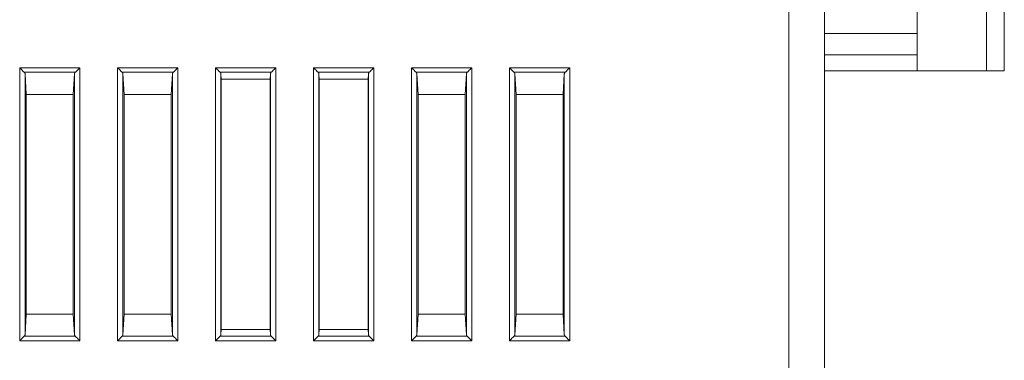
# Model space of a CAD drawing. Header units: millimetres. Extents: x 0 to 420, y 0 to 297.
# Tile 13 of 21: x 211 to 267, y 153 to 172. Entities that reach past the tile are written whole.
import ezdxf

# ---------------------------------------------------------------- set-up
doc = ezdxf.new("R2010")
doc.units = ezdxf.units.MM
doc.layers.add('Line', color=3, linetype='CONTINUOUS', lineweight=25)

msp = doc.modelspace()

# ---------------------------------------------------------------- linework, layer by layer
at = {"layer": 'Line', "color": 7, "linetype": 'Continuous', "lineweight": 0}
for p, q in [((256.418, 92.591), (256.418, 206.105)), ((254.418, 93.976), (254.418, 204.726)), ((261.612, 192.354), (261.612, 169.354)), ((265.512, 192.354), (265.512, 169.354)), ((266.512, 192.354), (266.512, 169.354)), ((261.612, 171.454), (256.418, 171.454)), ((261.612, 170.254), (256.418, 170.254)), ((211.229, 154.181), (211.229, 169.527)), ((211.229, 169.527), (214.608, 169.527)), ((211.489, 169.268), (214.348, 169.268)), ((211.529, 169.187), (211.599, 168.026)), ((211.529, 154.521), (211.529, 169.187)), ((214.308, 169.187), (214.238, 168.026)), ((214.308, 169.187), (214.308, 154.521)), ((214.608, 169.527), (214.608, 154.181)), ((216.729, 154.181), (216.729, 169.527)), ((216.729, 169.527), (220.108, 169.527)), ((216.989, 169.268), (219.848, 169.268)), ((217.029, 169.187), (217.099, 168.026)), ((217.029, 154.521), (217.029, 169.187)), ((219.808, 169.187), (219.738, 168.026)), ((219.808, 169.187), (219.808, 154.521)), ((220.108, 169.527), (220.108, 154.181)), ((222.229, 154.181), (222.229, 169.527)), ((222.229, 169.527), (225.608, 169.527)), ((222.489, 169.268), (225.348, 169.268)), ((222.529, 169.187), (222.546, 168.892)), ((222.529, 154.521), (222.529, 169.187)), ((225.308, 169.187), (225.29, 168.892)), ((225.308, 169.187), (225.308, 154.521)), ((225.608, 169.527), (225.608, 154.181)), ((227.729, 154.181), (227.729, 169.527)), ((227.729, 169.527), (231.108, 169.527)), ((227.989, 169.268), (230.848, 169.268)), ((228.029, 169.187), (228.046, 168.892)), ((228.029, 154.521), (228.029, 169.187)), ((230.808, 169.187), (230.79, 168.892)), ((230.808, 169.187), (230.808, 154.521)), ((231.108, 169.527), (231.108, 154.181)), ((233.229, 154.181), (233.229, 169.527)), ((233.229, 169.527), (236.608, 169.527)), ((233.489, 169.268), (236.348, 169.268)), ((233.529, 169.187), (233.599, 168.026)), ((233.529, 154.521), (233.529, 169.187)), ((236.308, 169.187), (236.238, 168.026)), ((236.308, 169.187), (236.308, 154.521)), ((236.608, 169.527), (236.608, 154.181)), ((238.729, 154.181), (238.729, 169.527)), ((238.729, 169.527), (242.108, 169.527)), ((238.989, 169.268), (241.848, 169.268)), ((239.029, 169.187), (239.099, 168.026)), ((239.029, 154.521), (239.029, 169.187)), ((241.808, 169.187), (241.738, 168.026)), ((241.808, 169.187), (241.808, 154.521)), ((242.108, 169.527), (242.108, 154.181)), ((266.512, 169.354), (256.418, 169.354)), ((222.546, 154.816), (222.546, 168.892)), ((222.546, 168.892), (225.29, 168.892)), ((225.29, 168.892), (225.29, 154.816)), ((228.046, 154.816), (228.046, 168.892)), ((230.79, 168.892), (228.046, 168.892)), ((230.79, 168.892), (230.79, 154.816)), ((211.599, 168.026), (211.599, 155.682)), ((214.238, 168.026), (211.599, 168.026)), ((214.238, 155.682), (214.238, 168.026)), ((217.099, 168.026), (217.099, 155.682)), ((219.738, 168.026), (217.099, 168.026)), ((219.738, 155.682), (219.738, 168.026)), ((233.599, 168.026), (233.599, 155.682)), ((236.238, 168.026), (233.599, 168.026)), ((236.238, 155.682), (236.238, 168.026)), ((239.099, 168.026), (239.099, 155.682)), ((241.738, 168.026), (239.099, 168.026)), ((241.738, 155.682), (241.738, 168.026)), ((211.529, 154.521), (211.599, 155.682)), ((211.599, 155.682), (214.238, 155.682)), ((214.308, 154.521), (214.238, 155.682)), ((217.029, 154.521), (217.099, 155.682)), ((217.099, 155.682), (219.738, 155.682)), ((219.808, 154.521), (219.738, 155.682)), ((233.529, 154.521), (233.599, 155.682)), ((233.599, 155.682), (236.238, 155.682)), ((236.308, 154.521), (236.238, 155.682)), ((239.029, 154.521), (239.099, 155.682)), ((239.099, 155.682), (241.738, 155.682)), ((241.808, 154.521), (241.738, 155.682)), ((222.529, 154.521), (222.546, 154.816)), ((222.546, 154.816), (225.29, 154.816)), ((225.308, 154.521), (225.29, 154.816)), ((228.029, 154.521), (228.046, 154.816)), ((230.79, 154.816), (228.046, 154.816)), ((230.808, 154.521), (230.79, 154.816)), ((214.348, 154.441), (211.489, 154.441)), ((219.848, 154.441), (216.989, 154.441)), ((225.348, 154.441), (222.489, 154.441)), ((230.848, 154.441), (227.989, 154.441)), ((236.348, 154.441), (233.489, 154.441)), ((241.848, 154.441), (238.989, 154.441)), ((214.608, 154.181), (211.229, 154.181)), ((220.108, 154.181), (216.729, 154.181)), ((225.608, 154.181), (222.229, 154.181)), ((231.108, 154.181), (227.729, 154.181)), ((236.608, 154.181), (233.229, 154.181)), ((242.108, 154.181), (238.729, 154.181))]:
    msp.add_line(p, q, dxfattribs=at)
for points, knots in [([(211.489, 169.268), (211.464, 169.292), (211.409, 169.347), (211.322, 169.434), (211.261, 169.496), (211.229, 169.527)], [0, 0, 0, 0, 0.1055032, 0.2325408, 0.3674235, 0.3674235, 0.3674235, 0.3674235]), ([(211.489, 169.268), (211.496, 169.26), (211.51, 169.244), (211.524, 169.216), (211.528, 169.197), (211.529, 169.187)], [0, 0, 0, 0, 0.03248284, 0.06283282, 0.09175065, 0.09175065, 0.09175065, 0.09175065]), ([(214.308, 169.187), (214.309, 169.197), (214.313, 169.216), (214.327, 169.244), (214.341, 169.26), (214.348, 169.268)], [0, 0, 0, 0, 0.02891783, 0.05926781, 0.09175065, 0.09175065, 0.09175065, 0.09175065]), ([(214.348, 169.268), (214.373, 169.292), (214.428, 169.347), (214.515, 169.434), (214.576, 169.496), (214.608, 169.527)], [0, 0, 0, 0, 0.1055032, 0.2325408, 0.3674235, 0.3674235, 0.3674235, 0.3674235]), ([(216.989, 169.268), (216.964, 169.292), (216.909, 169.347), (216.822, 169.434), (216.761, 169.496), (216.729, 169.527)], [0, 0, 0, 0, 0.1055032, 0.2325408, 0.3674235, 0.3674235, 0.3674235, 0.3674235]), ([(216.989, 169.268), (216.996, 169.26), (217.01, 169.244), (217.024, 169.216), (217.028, 169.197), (217.029, 169.187)], [0, 0, 0, 0, 0.03248284, 0.06283282, 0.09175065, 0.09175065, 0.09175065, 0.09175065]), ([(219.808, 169.187), (219.809, 169.197), (219.813, 169.216), (219.827, 169.244), (219.841, 169.26), (219.848, 169.268)], [0, 0, 0, 0, 0.02891783, 0.05926781, 0.09175065, 0.09175065, 0.09175065, 0.09175065]), ([(219.848, 169.268), (219.873, 169.292), (219.928, 169.347), (220.015, 169.434), (220.076, 169.496), (220.108, 169.527)], [0, 0, 0, 0, 0.1055032, 0.2325408, 0.3674235, 0.3674235, 0.3674235, 0.3674235]), ([(222.489, 169.268), (222.464, 169.292), (222.409, 169.347), (222.322, 169.434), (222.261, 169.496), (222.229, 169.527)], [0, 0, 0, 0, 0.1055032, 0.2325408, 0.3674235, 0.3674235, 0.3674235, 0.3674235]), ([(222.489, 169.268), (222.496, 169.26), (222.51, 169.244), (222.524, 169.216), (222.528, 169.197), (222.529, 169.187)], [0, 0, 0, 0, 0.03248284, 0.06283282, 0.09175065, 0.09175065, 0.09175065, 0.09175065]), ([(225.308, 169.187), (225.309, 169.197), (225.313, 169.216), (225.327, 169.244), (225.341, 169.26), (225.348, 169.268)], [0, 0, 0, 0, 0.02891783, 0.05926781, 0.09175065, 0.09175065, 0.09175065, 0.09175065]), ([(225.348, 169.268), (225.373, 169.292), (225.428, 169.347), (225.515, 169.434), (225.576, 169.496), (225.608, 169.527)], [0, 0, 0, 0, 0.1055032, 0.2325408, 0.3674235, 0.3674235, 0.3674235, 0.3674235]), ([(227.989, 169.268), (227.964, 169.292), (227.909, 169.347), (227.822, 169.434), (227.761, 169.496), (227.729, 169.527)], [0, 0, 0, 0, 0.1055032, 0.2325408, 0.3674235, 0.3674235, 0.3674235, 0.3674235]), ([(227.989, 169.268), (227.996, 169.26), (228.01, 169.244), (228.024, 169.216), (228.028, 169.197), (228.029, 169.187)], [0, 0, 0, 0, 0.03248284, 0.06283282, 0.09175065, 0.09175065, 0.09175065, 0.09175065]), ([(230.808, 169.187), (230.809, 169.197), (230.813, 169.216), (230.827, 169.244), (230.841, 169.26), (230.848, 169.268)], [0, 0, 0, 0, 0.02891783, 0.05926781, 0.09175065, 0.09175065, 0.09175065, 0.09175065]), ([(230.848, 169.268), (230.873, 169.292), (230.928, 169.347), (231.015, 169.434), (231.076, 169.496), (231.108, 169.527)], [0, 0, 0, 0, 0.1055032, 0.2325408, 0.3674235, 0.3674235, 0.3674235, 0.3674235]), ([(233.489, 169.268), (233.464, 169.292), (233.409, 169.347), (233.322, 169.434), (233.261, 169.496), (233.229, 169.527)], [0, 0, 0, 0, 0.1055032, 0.2325408, 0.3674235, 0.3674235, 0.3674235, 0.3674235]), ([(233.489, 169.268), (233.496, 169.26), (233.51, 169.244), (233.524, 169.216), (233.528, 169.197), (233.529, 169.187)], [0, 0, 0, 0, 0.03248284, 0.06283282, 0.09175065, 0.09175065, 0.09175065, 0.09175065]), ([(236.308, 169.187), (236.309, 169.197), (236.313, 169.216), (236.327, 169.244), (236.341, 169.26), (236.348, 169.268)], [0, 0, 0, 0, 0.02891783, 0.05926781, 0.09175065, 0.09175065, 0.09175065, 0.09175065]), ([(236.348, 169.268), (236.373, 169.292), (236.428, 169.347), (236.515, 169.434), (236.576, 169.496), (236.608, 169.527)], [0, 0, 0, 0, 0.1055032, 0.2325408, 0.3674235, 0.3674235, 0.3674235, 0.3674235]), ([(238.989, 169.268), (238.964, 169.292), (238.909, 169.347), (238.822, 169.434), (238.761, 169.496), (238.729, 169.527)], [0, 0, 0, 0, 0.1055032, 0.2325408, 0.3674235, 0.3674235, 0.3674235, 0.3674235]), ([(238.989, 169.268), (238.996, 169.26), (239.01, 169.244), (239.024, 169.216), (239.028, 169.197), (239.029, 169.187)], [0, 0, 0, 0, 0.03248284, 0.06283282, 0.09175065, 0.09175065, 0.09175065, 0.09175065]), ([(241.808, 169.187), (241.809, 169.197), (241.813, 169.216), (241.827, 169.244), (241.841, 169.26), (241.848, 169.268)], [0, 0, 0, 0, 0.02891783, 0.05926781, 0.09175065, 0.09175065, 0.09175065, 0.09175065]), ([(241.848, 169.268), (241.873, 169.292), (241.928, 169.347), (242.015, 169.434), (242.076, 169.496), (242.108, 169.527)], [0, 0, 0, 0, 0.1055032, 0.2325408, 0.3674235, 0.3674235, 0.3674235, 0.3674235]), ([(211.489, 154.441), (211.464, 154.416), (211.409, 154.361), (211.322, 154.275), (211.261, 154.213), (211.229, 154.181)], [0, 0, 0, 0, 0.1055032, 0.2325408, 0.3674235, 0.3674235, 0.3674235, 0.3674235]), ([(211.529, 154.521), (211.528, 154.512), (211.524, 154.492), (211.51, 154.465), (211.496, 154.448), (211.489, 154.441)], [0, 0, 0, 0, 0.02891783, 0.05926781, 0.09175065, 0.09175065, 0.09175065, 0.09175065]), ([(214.348, 154.441), (214.341, 154.448), (214.327, 154.465), (214.313, 154.492), (214.309, 154.512), (214.308, 154.521)], [0, 0, 0, 0, 0.03248284, 0.06283282, 0.09175065, 0.09175065, 0.09175065, 0.09175065]), ([(214.348, 154.441), (214.373, 154.416), (214.428, 154.361), (214.515, 154.275), (214.576, 154.213), (214.608, 154.181)], [0, 0, 0, 0, 0.1055032, 0.2325408, 0.3674235, 0.3674235, 0.3674235, 0.3674235]), ([(216.989, 154.441), (216.964, 154.416), (216.909, 154.361), (216.822, 154.275), (216.761, 154.213), (216.729, 154.181)], [0, 0, 0, 0, 0.1055032, 0.2325408, 0.3674235, 0.3674235, 0.3674235, 0.3674235]), ([(217.029, 154.521), (217.028, 154.512), (217.024, 154.492), (217.01, 154.465), (216.996, 154.448), (216.989, 154.441)], [0, 0, 0, 0, 0.02891783, 0.05926781, 0.09175065, 0.09175065, 0.09175065, 0.09175065]), ([(219.848, 154.441), (219.841, 154.448), (219.827, 154.465), (219.813, 154.492), (219.809, 154.512), (219.808, 154.521)], [0, 0, 0, 0, 0.03248284, 0.06283282, 0.09175065, 0.09175065, 0.09175065, 0.09175065]), ([(219.848, 154.441), (219.873, 154.416), (219.928, 154.361), (220.015, 154.275), (220.076, 154.213), (220.108, 154.181)], [0, 0, 0, 0, 0.1055032, 0.2325408, 0.3674235, 0.3674235, 0.3674235, 0.3674235]), ([(222.489, 154.441), (222.464, 154.416), (222.409, 154.361), (222.322, 154.275), (222.261, 154.213), (222.229, 154.181)], [0, 0, 0, 0, 0.1055032, 0.2325408, 0.3674235, 0.3674235, 0.3674235, 0.3674235]), ([(222.529, 154.521), (222.528, 154.512), (222.524, 154.492), (222.51, 154.465), (222.496, 154.448), (222.489, 154.441)], [0, 0, 0, 0, 0.02891783, 0.05926781, 0.09175065, 0.09175065, 0.09175065, 0.09175065]), ([(225.348, 154.441), (225.341, 154.448), (225.327, 154.465), (225.313, 154.492), (225.309, 154.512), (225.308, 154.521)], [0, 0, 0, 0, 0.03248284, 0.06283282, 0.09175065, 0.09175065, 0.09175065, 0.09175065]), ([(225.348, 154.441), (225.373, 154.416), (225.428, 154.361), (225.515, 154.275), (225.576, 154.213), (225.608, 154.181)], [0, 0, 0, 0, 0.1055032, 0.2325408, 0.3674235, 0.3674235, 0.3674235, 0.3674235]), ([(227.989, 154.441), (227.964, 154.416), (227.909, 154.361), (227.822, 154.275), (227.761, 154.213), (227.729, 154.181)], [0, 0, 0, 0, 0.1055032, 0.2325408, 0.3674235, 0.3674235, 0.3674235, 0.3674235]), ([(228.029, 154.521), (228.028, 154.512), (228.024, 154.492), (228.01, 154.465), (227.996, 154.448), (227.989, 154.441)], [0, 0, 0, 0, 0.02891783, 0.05926781, 0.09175065, 0.09175065, 0.09175065, 0.09175065]), ([(230.848, 154.441), (230.841, 154.448), (230.827, 154.465), (230.813, 154.492), (230.809, 154.512), (230.808, 154.521)], [0, 0, 0, 0, 0.03248284, 0.06283282, 0.09175065, 0.09175065, 0.09175065, 0.09175065]), ([(230.848, 154.441), (230.873, 154.416), (230.928, 154.361), (231.015, 154.275), (231.076, 154.213), (231.108, 154.181)], [0, 0, 0, 0, 0.1055032, 0.2325408, 0.3674235, 0.3674235, 0.3674235, 0.3674235]), ([(233.489, 154.441), (233.464, 154.416), (233.409, 154.361), (233.322, 154.275), (233.261, 154.213), (233.229, 154.181)], [0, 0, 0, 0, 0.1055032, 0.2325408, 0.3674235, 0.3674235, 0.3674235, 0.3674235]), ([(233.529, 154.521), (233.528, 154.512), (233.524, 154.492), (233.51, 154.465), (233.496, 154.448), (233.489, 154.441)], [0, 0, 0, 0, 0.02891783, 0.05926781, 0.09175065, 0.09175065, 0.09175065, 0.09175065]), ([(236.348, 154.441), (236.341, 154.448), (236.327, 154.465), (236.313, 154.492), (236.309, 154.512), (236.308, 154.521)], [0, 0, 0, 0, 0.03248284, 0.06283282, 0.09175065, 0.09175065, 0.09175065, 0.09175065]), ([(236.348, 154.441), (236.373, 154.416), (236.428, 154.361), (236.515, 154.275), (236.576, 154.213), (236.608, 154.181)], [0, 0, 0, 0, 0.1055032, 0.2325408, 0.3674235, 0.3674235, 0.3674235, 0.3674235]), ([(238.989, 154.441), (238.964, 154.416), (238.909, 154.361), (238.822, 154.275), (238.761, 154.213), (238.729, 154.181)], [0, 0, 0, 0, 0.1055032, 0.2325408, 0.3674235, 0.3674235, 0.3674235, 0.3674235]), ([(239.029, 154.521), (239.028, 154.512), (239.024, 154.492), (239.01, 154.465), (238.996, 154.448), (238.989, 154.441)], [0, 0, 0, 0, 0.02891783, 0.05926781, 0.09175065, 0.09175065, 0.09175065, 0.09175065]), ([(241.848, 154.441), (241.841, 154.448), (241.827, 154.465), (241.813, 154.492), (241.809, 154.512), (241.808, 154.521)], [0, 0, 0, 0, 0.03248284, 0.06283282, 0.09175065, 0.09175065, 0.09175065, 0.09175065]), ([(241.848, 154.441), (241.873, 154.416), (241.928, 154.361), (242.015, 154.275), (242.076, 154.213), (242.108, 154.181)], [0, 0, 0, 0, 0.1055032, 0.2325408, 0.3674235, 0.3674235, 0.3674235, 0.3674235])]:
    msp.add_open_spline(points, degree=3, knots=knots, dxfattribs=at)

doc.saveas('drawing.dxf')
